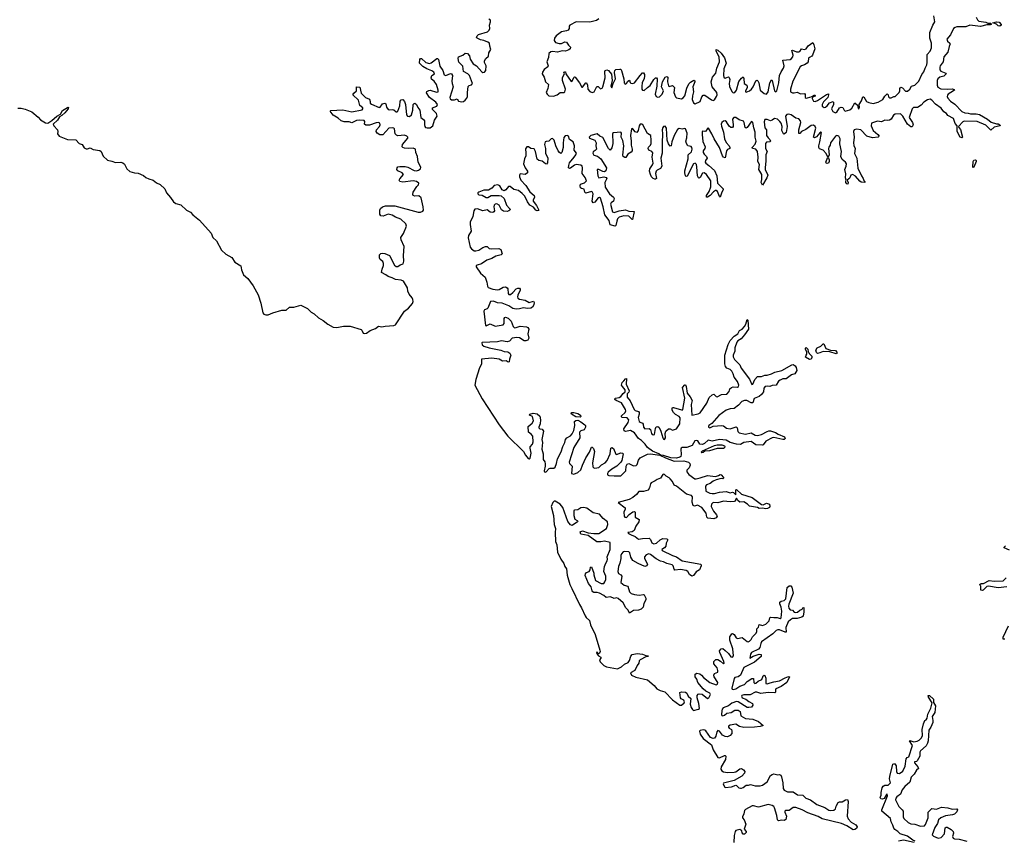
# Model space of a CAD drawing. Extents: x 2710666 to 2828562, y 857017 to 964538.
# Tile 77 of 138: x 2764137 to 2776290, y 883657 to 893783. Entities that reach past the tile are written whole.
import ezdxf

# ---------------------------------------------------------------- set-up
doc = ezdxf.new("R2010")
doc.units = 0

msp = doc.modelspace()

# ---------------------------------------------------------------- linework, layer by layer
at = {"layer": '0CON05XD'}
for points in [[(2771285, 893795), (2771255, 893772), (2771175, 893753), (2771005, 893755), (2770928, 893715), (2770919, 893705), (2770918, 893675), (2770906, 893655), (2770886, 893644), (2770825, 893632), (2770759, 893585), (2770737, 893555), (2770732, 893525), (2770752, 893502), (2770795, 893489), (2770825, 893491), (2770865, 893509), (2770885, 893508), (2770909, 893469), (2770936, 893445), (2770931, 893425), (2770915, 893411), (2770875, 893396), (2770832, 893398), (2770776, 893384), (2770715, 893392), (2770692, 893388), (2770667, 893365), (2770665, 893315), (2770644, 893265), (2770661, 893215), (2770655, 893203), (2770612, 893168), (2770591, 893135), (2770586, 893115), (2770609, 893075), (2770625, 893015), (2770666, 892985), (2770656, 892934), (2770636, 892885), (2770646, 892865), (2770669, 892845), (2770725, 892841), (2770772, 892858), (2770806, 892884), (2770855, 892885), (2770867, 892893), (2770874, 892925), (2770835, 893035), (2770838, 893072), (2770862, 893115), (2770854, 893135), (2770865, 893142), (2770875, 893142), (2770877, 893115), (2770945, 893022), (2770956, 893025), (2770975, 893070), (2770985, 893078), (2770995, 893076), (2771045, 893005), (2771075, 892949), (2771085, 892950), (2771125, 893004), (2771135, 893006), (2771147, 892977), (2771149, 892925), (2771175, 892896), (2771205, 892886), (2771228, 892892), (2771262, 892958), (2771275, 892960), (2771305, 892932), (2771325, 892939), (2771335, 892954), (2771364, 893065), (2771358, 893145), (2771364, 893156), (2771385, 893163), (2771406, 893156), (2771442, 893112), (2771451, 893035), (2771434, 892965), (2771445, 892942), (2771462, 892998), (2771489, 893055), (2771478, 893132), (2771483, 893157), (2771495, 893170), (2771545, 893172), (2771555, 893171), (2771565, 893155), (2771595, 893055), (2771600, 893005), (2771609, 892989), (2771625, 892996), (2771645, 893026), (2771665, 893039), (2771670, 893010), (2771680, 893000), (2771705, 892996), (2771725, 893005), (2771795, 893095), (2771825, 893126), (2771835, 893126), (2771849, 893109), (2771851, 893085), (2771845, 893056), (2771820, 893005), (2771814, 892965), (2771817, 892927), (2771825, 892914), (2771845, 892911), (2771885, 892945), (2771919, 892971), (2771965, 893047), (2771985, 893064), (2771997, 893065), (2772006, 893055), (2772001, 892965), (2771979, 892865), (2771995, 892835), (2772015, 892827), (2772035, 892831), (2772065, 892863), (2772083, 892905), (2772060, 892955), (2772070, 893015), (2772105, 893074), (2772125, 893084), (2772136, 893076), (2772131, 893015), (2772145, 892968), (2772155, 892958), (2772195, 892970), (2772218, 892948), (2772211, 892885), (2772233, 892833), (2772245, 892821), (2772305, 892808), (2772325, 892819), (2772348, 892845), (2772373, 892937), (2772395, 892991), (2772415, 893012), (2772458, 893038), (2772470, 893030), (2772472, 893015), (2772446, 892955), (2772452, 892895), (2772440, 892845), (2772438, 892798), (2772455, 892756), (2772475, 892744), (2772535, 892775), (2772558, 892832), (2772575, 892854), (2772595, 892853), (2772675, 892794), (2772695, 892787), (2772715, 892796), (2772739, 892835), (2772746, 892855), (2772741, 892885), (2772686, 892956), (2772673, 893015), (2772688, 893075), (2772728, 893125), (2772740, 893185), (2772775, 893265), (2772770, 893325), (2772734, 893395), (2772735, 893416), (2772755, 893407), (2772795, 893371), (2772835, 893314), (2772856, 893245), (2772827, 893175), (2772824, 893094), (2772830, 893075), (2772845, 893063), (2772885, 893077), (2772895, 893072), (2772903, 893045), (2772893, 892995), (2772898, 892958), (2772925, 892898), (2772945, 892880), (2772965, 892883), (2772984, 892915), (2773015, 893020), (2773045, 893063), (2773067, 893077), (2773077, 893057), (2773080, 892995), (2773112, 892975), (2773118, 892965), (2773116, 892944), (2773095, 892905), (2773095, 892892), (2773105, 892888), (2773145, 892905), (2773169, 892925), (2773190, 892955), (2773225, 893031), (2773238, 893038), (2773249, 893029), (2773260, 893005), (2773275, 892915), (2773325, 892873), (2773354, 892866), (2773377, 892893), (2773395, 893003), (2773415, 893040), (2773425, 893035), (2773455, 892905), (2773465, 892894), (2773475, 892896), (2773481, 892905), (2773506, 893005), (2773516, 893095), (2773535, 893139), (2773564, 893185), (2773572, 893215), (2773555, 893285), (2773645, 893293), (2773665, 893305), (2773681, 893325), (2773685, 893345), (2773668, 893405), (2773675, 893408), (2773725, 893387), (2773755, 893386), (2773767, 893393), (2773786, 893424), (2773825, 893417), (2773845, 893422), (2773869, 893461), (2773925, 893500), (2773941, 893475), (2773952, 893425), (2773924, 893345), (2773915, 893332), (2773885, 893318), (2773875, 893307), (2773870, 893265), (2773858, 893245), (2773825, 893225), (2773785, 893215), (2773769, 893201), (2773681, 893025), (2773650, 892925), (2773653, 892895), (2773675, 892880), (2773695, 892879), (2773735, 892890), (2773775, 892870), (2773825, 892871), (2773832, 892862), (2773834, 892825), (2773843, 892817), (2773907, 892833), (2773950, 892855), (2773957, 892847), (2773955, 892840), (2773921, 892829), (2773919, 892811), (2773935, 892779), (2773955, 892774), (2773986, 892785), (2774095, 892861), (2774119, 892869), (2774122, 892855), (2774112, 892825), (2774060, 892770), (2774043, 892735), (2774043, 892715), (2774065, 892698), (2774085, 892702), (2774105, 892719), (2774131, 892759), (2774176, 892776), (2774182, 892762), (2774181, 892735), (2774159, 892685), (2774175, 892652), (2774205, 892633), (2774225, 892644), (2774255, 892694), (2774275, 892706), (2774298, 892698), (2774313, 892665), (2774325, 892656), (2774385, 892672), (2774407, 892693), (2774445, 892757), (2774480, 892730), (2774485, 892688), (2774495, 892683), (2774502, 892705), (2774498, 892735), (2774528, 892782), (2774545, 892832), (2774555, 892832), (2774591, 892775), (2774620, 892760), (2774672, 892748), (2774734, 892766), (2774791, 892799), (2774815, 892839), (2774845, 892869), (2774858, 892858), (2774862, 892832), (2774875, 892818), (2774895, 892818), (2774925, 892834), (2774945, 892836), (2774992, 892885), (2775000, 892905), (2775000, 892935), (2775015, 892949), (2775035, 892942), (2775071, 892901), (2775095, 892900), (2775123, 892925), (2775145, 892964), (2775185, 892975), (2775234, 893026), (2775274, 893106), (2775299, 893141), (2775313, 893185), (2775334, 893225), (2775340, 893255), (2775340, 893355), (2775375, 893395), (2775391, 893435), (2775392, 893492), (2775370, 893555), (2775371, 893625), (2775410, 893715), (2775434, 893755), (2775422, 893832)], [(2775945, 893813), (2775960, 893780), (2775976, 893766), (2776063, 893753), (2776085, 893740), (2776125, 893740), (2776130, 893725), (2776115, 893718), (2776075, 893718), (2775995, 893701), (2775865, 893715), (2775815, 893695), (2775705, 893694), (2775682, 893688), (2775664, 893676), (2775626, 893595), (2775580, 893545), (2775588, 893518), (2775619, 893495), (2775623, 893485), (2775609, 893451), (2775595, 893381), (2775545, 893325), (2775535, 893264), (2775500, 893215), (2775494, 893196), (2775496, 893166), (2775508, 893148), (2775567, 893125), (2775572, 893115), (2775545, 893088), (2775495, 893073), (2775470, 893055), (2775463, 893035), (2775462, 892975), (2775470, 892950), (2775505, 892931), (2775585, 892925), (2775645, 892930), (2775671, 892921), (2775674, 892915), (2775664, 892905), (2775596, 892864), (2775588, 892852), (2775586, 892835), (2775595, 892815), (2775628, 892778), (2775679, 892739), (2775765, 892651), (2775805, 892635), (2775845, 892632), (2775875, 892621), (2775945, 892621), (2775985, 892614), (2776083, 892555), (2776129, 892519), (2776195, 892500), (2776215, 892500), (2776237, 892485), (2776240, 892475), (2776164, 892456), (2776125, 892422), (2776061, 892481), (2775955, 892528), (2775795, 892532), (2775777, 892523), (2775726, 892465), (2775727, 892455), (2775750, 892430), (2775776, 892335), (2775764, 892326), (2775745, 892332), (2775710, 892405), (2775710, 892475), (2775682, 892502), (2775664, 892565), (2775595, 892603), (2775575, 892626), (2775545, 892646), (2775510, 892690), (2775441, 892741), (2775395, 892792), (2775375, 892802), (2775344, 892795), (2775295, 892767), (2775263, 892727), (2775220, 892700), (2775171, 892699), (2775152, 892685), (2775115, 892575), (2775158, 892515), (2775164, 892485), (2775155, 892461), (2775135, 892462), (2775095, 892496), (2775037, 892595), (2775010, 892620), (2774945, 892619), (2774924, 892605), (2774895, 892554), (2774875, 892543), (2774851, 892541)], [(2768656, 890636), (2768603, 890665), (2768609, 890705), (2768628, 890752), (2768627, 890775), (2768619, 890799), (2768587, 890825), (2768576, 890845), (2768578, 890882), (2768593, 890897), (2768616, 890904), (2768645, 890899), (2768702, 890872), (2768765, 890755), (2768785, 890737), (2768805, 890739), (2768835, 890759), (2768870, 890770), (2768880, 890805), (2768875, 890875), (2768881, 890985), (2768844, 891065), (2768841, 891095), (2768875, 891145), (2768912, 891235), (2768902, 891265), (2768840, 891320), (2768775, 891347), (2768735, 891372), (2768685, 891382), (2768625, 891361), (2768594, 891364), (2768581, 891385), (2768581, 891435), (2768591, 891455), (2768616, 891475), (2768653, 891487), (2768767, 891487), (2769055, 891408), (2769085, 891407), (2769111, 891419), (2769119, 891435), (2769118, 891475), (2769094, 891584), (2769065, 891611), (2769014, 891604), (2768994, 891614), (2768988, 891625), (2768993, 891655), (2769037, 891723), (2769061, 891745), (2769064, 891765), (2769035, 891788), (2768995, 891795), (2768865, 891780), (2768827, 891785), (2768821, 891805), (2768829, 891821), (2768873, 891875), (2768859, 891895), (2768805, 891919), (2768790, 891935), (2768794, 891955), (2768805, 891968), (2768827, 891973), (2768895, 891973), (2768928, 891965), (2769007, 891923), (2769035, 891918), (2769059, 891925), (2769084, 891945), (2769087, 891965), (2769057, 892027), (2769048, 892095), (2769025, 892145), (2769024, 892185), (2768995, 892198), (2768935, 892193), (2768888, 892198), (2768866, 892205), (2768857, 892215), (2768860, 892245), (2768928, 892322), (2768927, 892335), (2768917, 892347), (2768885, 892360), (2768805, 892352), (2768787, 892357), (2768772, 892375), (2768763, 892435), (2768753, 892445), (2768735, 892450), (2768695, 892444), (2768618, 892362), (2768584, 892364), (2768550, 892385), (2768536, 892405), (2768541, 892425), (2768576, 892464), (2768585, 892485), (2768580, 892505), (2768565, 892515), (2768535, 892512), (2768455, 892483), (2768411, 892481), (2768393, 892493), (2768397, 892527), (2768389, 892539), (2768325, 892545), (2768295, 892540), (2768235, 892510), (2768205, 892522), (2768140, 892525), (2768105, 892534), (2768069, 892569), (2768004, 892604), (2767968, 892655), (2767977, 892663), (2768125, 892671), (2768235, 892648), (2768365, 892671), (2768374, 892685), (2768371, 892695), (2768335, 892725), (2768319, 892789), (2768250, 892855), (2768260, 892875), (2768295, 892905), (2768295, 892956), (2768335, 892951), (2768352, 892875), (2768405, 892822), (2768455, 892801), (2768464, 892776), (2768462, 892755), (2768479, 892739), (2768575, 892699), (2768586, 892704), (2768613, 892745), (2768645, 892754), (2768658, 892745), (2768666, 892705), (2768685, 892675), (2768705, 892670), (2768734, 892676), (2768755, 892672), (2768785, 892646), (2768795, 892646), (2768805, 892653), (2768830, 892720), (2768832, 892778), (2768845, 892795), (2768865, 892800), (2768885, 892775), (2768899, 892735), (2768910, 892610), (2768925, 892592), (2768950, 892590), (2768972, 892608), (2768988, 892665), (2768994, 892735), (2769005, 892750), (2769015, 892752), (2769035, 892736), (2769050, 892700), (2769076, 892666), (2769087, 892577), (2769122, 892552), (2769134, 892535), (2769132, 892485), (2769137, 892465), (2769145, 892455), (2769165, 892447), (2769205, 892451), (2769238, 892475), (2769255, 892545), (2769290, 892595), (2769282, 892625), (2769234, 892674), (2769233, 892695), (2769284, 892715), (2769292, 892735), (2769275, 892767), (2769195, 892825), (2769160, 892880), (2769163, 892897), (2769185, 892910), (2769205, 892912), (2769282, 892888), (2769301, 892895), (2769302, 892915), (2769280, 892985), (2769254, 893024), (2769221, 893051), (2769215, 893065), (2769225, 893093), (2769256, 893115), (2769250, 893135), (2769225, 893154), (2769162, 893175), (2769111, 893205), (2769072, 893245), (2769075, 893292), (2769085, 893304), (2769095, 893303), (2769151, 893255), (2769195, 893242), (2769215, 893250), (2769285, 893304), (2769295, 893304), (2769305, 893292), (2769322, 893212), (2769358, 893155), (2769378, 893105), (2769395, 893095), (2769455, 893118), (2769465, 893114), (2769479, 893095), (2769472, 893025), (2769475, 892995), (2769488, 892955), (2769444, 892824), (2769451, 892805), (2769465, 892796), (2769505, 892794), (2769535, 892808), (2769555, 892780), (2769595, 892771), (2769615, 892775), (2769635, 892790), (2769657, 892815), (2769666, 892834), (2769664, 892885), (2769671, 892959), (2769685, 892971), (2769715, 892980), (2769724, 892995), (2769690, 893095), (2769670, 893115), (2769616, 893145), (2769605, 893210), (2769558, 893258), (2769547, 893305), (2769553, 893325), (2769606, 893344), (2769635, 893370), (2769665, 893365), (2769688, 893338), (2769698, 893295), (2769735, 893237), (2769775, 893215), (2769839, 893139), (2769855, 893131), (2769875, 893135), (2769890, 893155), (2769894, 893215), (2769874, 893255), (2769874, 893275), (2769890, 893305), (2769924, 893335), (2769928, 893375), (2769954, 893415), (2769940, 893455), (2769936, 893495), (2769915, 893507), (2769865, 893527), (2769825, 893535), (2769784, 893554), (2769774, 893565), (2769783, 893585), (2769801, 893599), (2769909, 893635), (2769930, 893655), (2769938, 893675), (2769935, 893715), (2769947, 893755), (2769946, 893776), (2769929, 893789)], [(2776235, 893703), (2776215, 893707), (2776195, 893730), (2776150, 893745), (2776195, 893756), (2776225, 893752), (2776251, 893725), (2776252, 893715), (2776235, 893703)], [(2764115, 892690), (2764155, 892691), (2764205, 892680), (2764285, 892645), (2764365, 892580), (2764395, 892546), (2764455, 892511), (2764485, 892508), (2764532, 892538), (2764595, 892591), (2764642, 892618), (2764665, 892662), (2764725, 892701), (2764735, 892704), (2764739, 892699), (2764735, 892685), (2764694, 892635), (2764655, 892602), (2764627, 892583), (2764605, 892545), (2764551, 892495), (2764558, 892475), (2764605, 892425), (2764609, 892405), (2764605, 892375), (2764625, 892346), (2764725, 892303), (2764829, 892299), (2764870, 892255), (2764909, 892245), (2764934, 892204), (2764955, 892190), (2764975, 892189), (2765005, 892202), (2765045, 892182), (2765125, 892170), (2765142, 892155), (2765165, 892099), (2765221, 892051), (2765275, 892039), (2765320, 892020), (2765385, 892024), (2765409, 892019), (2765430, 892000), (2765459, 891945), (2765495, 891912), (2765555, 891892), (2765599, 891889), (2765665, 891860), (2765695, 891836), (2765730, 891820), (2765785, 891802), (2765825, 891771), (2765870, 891750), (2765927, 891697), (2765948, 891648), (2765999, 891589), (2766035, 891535), (2766065, 891517), (2766125, 891499), (2766197, 891435), (2766245, 891409), (2766274, 891374), (2766355, 891309), (2766501, 891151), (2766522, 891095), (2766564, 891055), (2766629, 890939), (2766681, 890891), (2766755, 890849), (2766792, 890792), (2766865, 890745), (2766876, 890696), (2766901, 890635), (2766951, 890591), (2767019, 890499), (2767079, 890389), (2767113, 890285), (2767139, 890165), (2767149, 890149), (2767175, 890141), (2767205, 890142), (2767263, 890167), (2767371, 890199), (2767425, 890198), (2767466, 890234), (2767519, 890235), (2767605, 890261), (2767689, 890219), (2767735, 890175), (2767772, 890152), (2767825, 890105), (2767882, 890072), (2767940, 890025), (2768005, 889989), (2768052, 889985), (2768135, 890001), (2768215, 890000), (2768351, 889961), (2768361, 889951), (2768375, 889916), (2768395, 889909), (2768419, 889915), (2768463, 889947), (2768527, 889973), (2768565, 890002), (2768605, 889994), (2768647, 890003), (2768755, 890009), (2768775, 890020), (2768886, 890185), (2768936, 890225), (2768985, 890281), (2768992, 890305), (2768989, 890329), (2768981, 890351), (2768945, 890395), (2768928, 890435), (2768925, 890475), (2768876, 890556), (2768845, 890569), (2768775, 890577), (2768735, 890599), (2768685, 890615), (2768656, 890636)], [(2774851, 892541), (2774815, 892542), (2774775, 892521), (2774725, 892530), (2774649, 892505), (2774647, 892475), (2774673, 892415), (2774731, 892365), (2774744, 892345), (2774735, 892332), (2774665, 892326), (2774595, 892345), (2774519, 892425), (2774465, 892434), (2774435, 892425), (2774428, 892405), (2774435, 892335), (2774427, 892265), (2774432, 892232), (2774451, 892195), (2774442, 892132), (2774468, 892075), (2774483, 891953), (2774529, 891855), (2774550, 891825), (2774558, 891798), (2774570, 891785), (2774570, 891775), (2774525, 891780), (2774505, 891790), (2774453, 891853), (2774425, 891870), (2774415, 891872), (2774397, 891863), (2774385, 891834), (2774371, 891819), (2774350, 891805), (2774364, 891775), (2774357, 891755), (2774345, 891759), (2774334, 891776), (2774334, 891795), (2774340, 891805), (2774330, 891830), (2774333, 891883), (2774320, 891935), (2774340, 891975), (2774343, 892005), (2774332, 892025), (2774289, 892059), (2774274, 892094), (2774280, 892155), (2774259, 892251), (2774263, 892315), (2774249, 892345), (2774225, 892355), (2774205, 892348), (2774145, 892265), (2774141, 892235), (2774125, 892212), (2774121, 892195), (2774128, 892115), (2774117, 892085), (2774128, 892055), (2774129, 892035), (2774119, 892015), (2774105, 892007), (2774095, 892008), (2774087, 892025), (2774112, 892085), (2774091, 892131), (2774055, 892175), (2774011, 892191), (2774001, 892205), (2774000, 892225), (2774015, 892275), (2774035, 892390), (2774025, 892394), (2774015, 892389), (2773972, 892338), (2773946, 892326), (2773934, 892334), (2773962, 892445), (2773957, 892467), (2773935, 892481), (2773905, 892479), (2773840, 892430), (2773788, 892402), (2773765, 892380), (2773755, 892380), (2773753, 892423), (2773778, 892515), (2773776, 892536), (2773755, 892558), (2773715, 892568), (2773658, 892608), (2773625, 892616), (2773605, 892612), (2773590, 892595), (2773609, 892465), (2773597, 892393), (2773575, 892372), (2773565, 892376), (2773545, 892415), (2773547, 892465), (2773534, 892505), (2773519, 892529), (2773489, 892555), (2773455, 892565), (2773425, 892542), (2773405, 892537), (2773365, 892553), (2773335, 892553), (2773327, 892525), (2773335, 892448), (2773354, 892424), (2773355, 892355), (2773375, 892325), (2773396, 892305), (2773404, 892285), (2773394, 892276), (2773355, 892273), (2773341, 892255), (2773343, 892195), (2773362, 892155), (2773345, 892115), (2773348, 892042), (2773337, 891955), (2773340, 891935), (2773370, 891865), (2773359, 891831), (2773305, 891740), (2773289, 891775), (2773298, 891812), (2773299, 891875), (2773261, 891935), (2773268, 891995), (2773247, 892035), (2773254, 892085), (2773242, 892155), (2773225, 892184), (2773184, 892194), (2773176, 892205), (2773215, 892246), (2773227, 892285), (2773213, 892335), (2773217, 892397), (2773198, 892448), (2773192, 892495), (2773185, 892516), (2773175, 892526), (2773165, 892522), (2773118, 892452), (2773105, 892446), (2773093, 892453), (2773080, 892515), (2773071, 892531), (2773016, 892546), (2772975, 892578), (2772953, 892577), (2772934, 892555), (2772945, 892485), (2772943, 892465), (2772935, 892454), (2772915, 892455), (2772895, 892470), (2772863, 892523), (2772845, 892535), (2772825, 892533), (2772804, 892515), (2772795, 892495), (2772798, 892468), (2772825, 892395), (2772835, 892315), (2772855, 892267), (2772894, 892225), (2772903, 892205), (2772902, 892195), (2772875, 892182), (2772861, 892165), (2772845, 892080), (2772825, 892086), (2772811, 892105), (2772776, 892205), (2772708, 892315), (2772681, 892375), (2772640, 892445), (2772635, 892448), (2772625, 892440), (2772605, 892407), (2772595, 892402), (2772565, 892406), (2772561, 892399), (2772560, 892365), (2772570, 892280), (2772599, 892215), (2772594, 892195), (2772574, 892166), (2772574, 892145), (2772584, 892124), (2772613, 892095), (2772623, 892075), (2772602, 892045), (2772597, 892025), (2772605, 892012), (2772645, 891985), (2772714, 891924), (2772740, 891855), (2772751, 891765), (2772820, 891695), (2772821, 891685), (2772803, 891657), (2772785, 891592), (2772775, 891600), (2772750, 891665), (2772735, 891677), (2772725, 891676), (2772701, 891659), (2772661, 891615), (2772625, 891592), (2772613, 891593), (2772615, 891613), (2772647, 891663), (2772669, 891721), (2772666, 891795), (2772615, 891874), (2772585, 891893), (2772565, 891889), (2772535, 891838), (2772525, 891829), (2772515, 891831), (2772503, 891855), (2772496, 891966), (2772490, 891995), (2772475, 892013), (2772455, 892005), (2772375, 891854), (2772365, 891849), (2772357, 891857), (2772345, 891895), (2772345, 891920), (2772390, 892065), (2772389, 892115), (2772428, 892152), (2772437, 892185), (2772435, 892205), (2772425, 892219), (2772385, 892226), (2772366, 892256), (2772359, 892285), (2772372, 892325), (2772377, 892385), (2772355, 892435), (2772345, 892439), (2772315, 892433), (2772275, 892442), (2772255, 892428), (2772216, 892355), (2772186, 892275), (2772177, 892225), (2772165, 892221), (2772145, 892251), (2772130, 892295), (2772122, 892445), (2772105, 892470), (2772085, 892467), (2772075, 892455), (2772067, 892425), (2772071, 892375), (2772065, 892265), (2772066, 892135), (2772052, 892075), (2772061, 891975), (2772045, 891946), (2772005, 891928), (2771995, 891914), (2771986, 891885), (2771996, 891824), (2771986, 891814), (2771976, 891814), (2771954, 891824), (2771936, 891845), (2771921, 891875), (2771912, 891915), (2771916, 891945), (2771949, 891991), (2771957, 892015), (2771945, 892085), (2771951, 892141), (2771940, 892155), (2771904, 892175), (2771893, 892195), (2771898, 892212), (2771923, 892237), (2771931, 892255), (2771933, 892297), (2771926, 892356), (2771888, 892378), (2771828, 892485), (2771815, 892494), (2771795, 892495), (2771782, 892475), (2771771, 892415), (2771755, 892393), (2771735, 892398), (2771705, 892437), (2771695, 892441), (2771689, 892435), (2771676, 892355), (2771684, 892284), (2771685, 892235), (2771698, 892185), (2771695, 892165), (2771685, 892150), (2771643, 892125), (2771617, 892083), (2771605, 892081), (2771586, 892095), (2771580, 892110), (2771595, 892225), (2771583, 892293), (2771559, 892335), (2771563, 892383), (2771555, 892395), (2771465, 892389), (2771455, 892380), (2771457, 892255), (2771445, 892201), (2771425, 892172), (2771405, 892196), (2771335, 892331), (2771296, 892345), (2771265, 892375), (2771185, 892353), (2771166, 892335), (2771170, 892320), (2771235, 892295), (2771254, 892265), (2771250, 892225), (2771256, 892185), (2771242, 892168), (2771215, 892153), (2771210, 892135), (2771225, 892112), (2771268, 892098), (2771309, 892065), (2771378, 891955), (2771373, 891917), (2771355, 891905), (2771335, 891909), (2771285, 891936), (2771266, 891934), (2771272, 891855), (2771285, 891833), (2771345, 891844), (2771375, 891837), (2771383, 891825), (2771358, 891775), (2771365, 891715), (2771416, 891636), (2771465, 891595), (2771473, 891575), (2771465, 891545), (2771438, 891522), (2771430, 891505), (2771452, 891412), (2771475, 891404), (2771537, 891425), (2771615, 891438), (2771655, 891422), (2771720, 891415), (2771701, 891319), (2771695, 891317), (2771655, 891361), (2771595, 891365), (2771535, 891345), (2771515, 891325), (2771508, 891298), (2771496, 891244), (2771486, 891234), (2771424, 891254), (2771414, 891305), (2771359, 891375), (2771338, 891475), (2771305, 891583), (2771295, 891591), (2771275, 891585), (2771235, 891533), (2771215, 891524), (2771203, 891545), (2771214, 891635), (2771205, 891661), (2771194, 891664), (2771124, 891644), (2771114, 891654), (2771104, 891694), (2771071, 891701), (2771060, 891710), (2771055, 891735), (2771058, 891755), (2771109, 891771), (2771131, 891795), (2771117, 891837), (2771081, 891885), (2771085, 891955), (2771078, 891978), (2771065, 891987), (2771005, 891997), (2770985, 891988), (2770935, 891950), (2770925, 891946), (2770912, 891955), (2770913, 891985), (2770925, 892019), (2770979, 892085), (2771003, 892115), (2771009, 892135), (2770979, 892175), (2770985, 892225), (2770968, 892278), (2770923, 892303), (2770910, 892345), (2770895, 892356), (2770869, 892351), (2770852, 892328), (2770844, 892265), (2770845, 892205), (2770828, 892145), (2770815, 892134), (2770799, 892145), (2770785, 892165), (2770754, 892225), (2770734, 892295), (2770715, 892319), (2770695, 892314), (2770667, 892283), (2770635, 892281), (2770623, 892275), (2770613, 892245), (2770625, 892195), (2770627, 892137), (2770656, 892075), (2770651, 892019), (2770639, 892001), (2770625, 892003), (2770585, 892038), (2770545, 892046), (2770525, 892061), (2770505, 892158), (2770485, 892188), (2770445, 892196), (2770416, 892216), (2770395, 892213), (2770382, 892188), (2770385, 892135), (2770383, 892105), (2770366, 892065), (2770357, 892005), (2770375, 891956), (2770403, 891915), (2770404, 891895), (2770375, 891873), (2770315, 891880), (2770304, 891865), (2770306, 891845), (2770323, 891805), (2770385, 891736), (2770435, 891659), (2770489, 891615), (2770493, 891595), (2770475, 891555), (2770476, 891545), (2770515, 891492), (2770543, 891435), (2770540, 891430), (2770525, 891426), (2770506, 891435), (2770478, 891468), (2770434, 891495), (2770404, 891535), (2770371, 891605), (2770340, 891640), (2770294, 891674), (2770235, 891689), (2770192, 891725), (2770169, 891725), (2770138, 891682), (2770115, 891671), (2770093, 891683), (2770063, 891733), (2770037, 891745), (2769995, 891737), (2769964, 891706)], [(2775905, 891958), (2775902, 891962), (2775904, 892035), (2775915, 892048), (2775935, 892053), (2775943, 892045), (2775943, 892035), (2775915, 891964), (2775905, 891958)], [(2769964, 891706), (2769925, 891678), (2769865, 891680), (2769805, 891656), (2769792, 891645), (2769793, 891633), (2769805, 891624), (2769845, 891618), (2769895, 891588), (2769915, 891591), (2769955, 891613), (2770055, 891613), (2770078, 891608), (2770116, 891575), (2770147, 891495), (2770184, 891455), (2770190, 891445), (2770187, 891435), (2770175, 891424), (2770153, 891417), (2770110, 891420), (2770085, 891438), (2770053, 891495), (2770025, 891510), (2770005, 891505), (2769995, 891494), (2769991, 891475), (2769997, 891425), (2769989, 891411), (2769975, 891403), (2769945, 891407), (2769905, 891438), (2769855, 891425), (2769789, 891449), (2769755, 891445), (2769741, 891425), (2769731, 891355), (2769698, 891285), (2769695, 891255), (2769708, 891175), (2769675, 891119), (2769671, 891091), (2769699, 890975), (2769715, 890955), (2769745, 890933), (2769765, 890931), (2769805, 890938), (2769855, 890974), (2769885, 890986), (2769905, 890983), (2769932, 890962), (2769955, 890955), (2770052, 890962), (2770075, 890946), (2770090, 890895), (2770080, 890880), (2770015, 890866), (2769965, 890835), (2769903, 890817), (2769838, 890772), (2769782, 890755), (2769772, 890745), (2769773, 890735), (2769826, 890655), (2769881, 890605), (2769904, 890545), (2769909, 890495), (2769920, 890480), (2769975, 890460), (2770035, 890449), (2770055, 890452), (2770105, 890484), (2770133, 890485), (2770152, 890475), (2770162, 890462), (2770166, 890406), (2770174, 890394), (2770195, 890392), (2770225, 890415), (2770265, 890461), (2770285, 890470), (2770305, 890469), (2770315, 890458), (2770314, 890445), (2770285, 890385), (2770281, 890365), (2770286, 890346), (2770306, 890336), (2770375, 890323), (2770425, 890295), (2770478, 890308), (2770487, 890295), (2770483, 890265), (2770466, 890235), (2770445, 890224), (2770405, 890220), (2770355, 890228), (2770305, 890215), (2770265, 890213), (2770225, 890220), (2770175, 890251), (2770094, 890284), (2770035, 890291), (2769985, 890310), (2769948, 890305), (2769917, 890223), (2769906, 890214), (2769875, 890204), (2769865, 890185), (2769885, 890010), (2769895, 890005), (2769945, 890029), (2770005, 890003), (2770103, 890017), (2770117, 890035), (2770117, 890095), (2770123, 890107), (2770135, 890111), (2770165, 890099), (2770202, 890065), (2770228, 889998), (2770243, 889983), (2770265, 889985), (2770315, 890002), (2770394, 889995), (2770409, 889985), (2770420, 889965), (2770409, 889905), (2770422, 889855), (2770410, 889830), (2770385, 889821), (2770365, 889822), (2770305, 889856), (2770275, 889863), (2770215, 889855), (2770182, 889818), (2770155, 889808), (2770085, 889822), (2770035, 889810), (2769845, 889802), (2769840, 889795), (2769845, 889770), (2769865, 889756), (2769933, 889733), (2770075, 889705), (2770115, 889690), (2770164, 889684), (2770188, 889668), (2770199, 889645), (2770181, 889595), (2770180, 889560), (2770165, 889558), (2770143, 889573), (2770095, 889569), (2770054, 889594), (2769966, 889606), (2769836, 889595), (2769836, 889534), (2769812, 889488), (2769765, 889345), (2769754, 889275), (2769845, 889105), (2770054, 888784), (2770164, 888644), (2770354, 888455), (2770382, 888408), (2770415, 888368), (2770425, 888365), (2770436, 888374), (2770452, 888435), (2770436, 888495), (2770437, 888513), (2770465, 888546), (2770476, 888575), (2770469, 888645), (2770450, 888670), (2770416, 888695), (2770412, 888765), (2770464, 888805), (2770477, 888835), (2770466, 888885), (2770430, 888905), (2770432, 888915), (2770475, 888930), (2770525, 888919), (2770555, 888889), (2770567, 888847), (2770562, 888795), (2770544, 888755), (2770544, 888745), (2770555, 888734), (2770585, 888730), (2770603, 888705), (2770583, 888605), (2770589, 888565), (2770583, 888485), (2770597, 888425), (2770598, 888358), (2770617, 888327), (2770622, 888302), (2770622, 888275), (2770610, 888215), (2770615, 888203), (2770625, 888199), (2770635, 888203), (2770671, 888245), (2770685, 888251), (2770729, 888251), (2770747, 888263), (2770764, 888305), (2770775, 888365), (2770820, 888450), (2770840, 888515), (2770866, 888565), (2770875, 888605), (2770891, 888625), (2770935, 888647), (2770957, 888673), (2770978, 888715), (2770990, 888775), (2770985, 888825), (2771001, 888839), (2771025, 888841), (2771065, 888821), (2771114, 888785), (2771120, 888775), (2771119, 888755), (2771106, 888724), (2771065, 888712), (2771047, 888695), (2771051, 888625), (2770977, 888505), (2770918, 888325), (2770923, 888305), (2770956, 888275), (2770949, 888185), (2770975, 888175), (2771024, 888196), (2771062, 888228), (2771082, 888288), (2771124, 888375), (2771168, 888445), (2771195, 888509), (2771205, 888507), (2771220, 888490), (2771233, 888455), (2771206, 888315), (2771213, 888265), (2771223, 888253), (2771235, 888251), (2771285, 888259), (2771318, 888292), (2771363, 888315), (2771390, 888345), (2771424, 888425), (2771434, 888496), (2771445, 888506), (2771465, 888494), (2771495, 888421), (2771505, 888418), (2771555, 888440), (2771577, 888435), (2771587, 888425), (2771568, 888345), (2771556, 888324), (2771507, 888273), (2771444, 888236), (2771401, 888199), (2771393, 888185), (2771394, 888165), (2771408, 888158), (2771475, 888155), (2771555, 888155), (2771617, 888215), (2771622, 888275), (2771635, 888299), (2771655, 888306), (2771715, 888278), (2771745, 888281), (2771760, 888295), (2771775, 888347), (2771795, 888378), (2771885, 888420), (2771925, 888428), (2772038, 888408), (2772109, 888375), (2772215, 888337), (2772335, 888338), (2772393, 888325), (2772410, 888305), (2772411, 888285), (2772402, 888255), (2772373, 888225), (2772371, 888205), (2772395, 888171), (2772469, 888119), (2772485, 888117), (2772535, 888130), (2772625, 888160), (2772725, 888147), (2772763, 888157), (2772785, 888170), (2772795, 888167), (2772824, 888135), (2772826, 888124), (2772815, 888117), (2772795, 888121), (2772735, 888105), (2772695, 888089), (2772659, 888061), (2772615, 888044), (2772603, 888027), (2772605, 887964), (2772655, 887942), (2772685, 887936), (2772715, 887938), (2772775, 887955), (2772855, 887960), (2772905, 887943), (2772935, 887954), (2772949, 887949), (2772975, 887920), (2772978, 887982), (2772985, 887986), (2773048, 887928), (2773177, 887887), (2773295, 887801), (2773315, 887798), (2773356, 887816), (2773392, 887805), (2773396, 887776), (2773391, 887765), (2773369, 887751), (2773345, 887747), (2773305, 887755), (2773265, 887752), (2773245, 887762), (2773145, 887780), (2773121, 887805), (2773075, 887833), (2773025, 887828), (2773000, 887850), (2772985, 887879), (2772975, 887868), (2772968, 887842), (2772955, 887836), (2772905, 887833), (2772825, 887842), (2772755, 887822), (2772695, 887825), (2772674, 887805), (2772671, 887775), (2772699, 887719), (2772738, 887675), (2772744, 887655), (2772732, 887638), (2772705, 887624), (2772631, 887631), (2772619, 887645), (2772612, 887695), (2772556, 887765), (2772505, 887791), (2772465, 887781), (2772450, 887790), (2772438, 887828), (2772440, 887895), (2772430, 887910), (2772368, 887928), (2772245, 888029), (2772215, 888038), (2772195, 888085), (2772167, 888117), (2772152, 888132), (2772115, 888149), (2772095, 888172), (2772085, 888177), (2772075, 888171), (2772046, 888124), (2772005, 888110), (2771979, 888091), (2771932, 888068), (2771922, 888055), (2771911, 888005), (2771893, 887977), (2771835, 887962), (2771779, 887961), (2771752, 887925), (2771705, 887888), (2771659, 887861), (2771524, 887826), (2771609, 887759), (2771611, 887745), (2771595, 887705), (2771599, 887655), (2771605, 887645), (2771625, 887642), (2771661, 887679), (2771705, 887711), (2771725, 887715), (2771734, 887705), (2771734, 887645), (2771783, 887615), (2771781, 887585), (2771742, 887535), (2771721, 887479), (2771695, 887465), (2771644, 887455), (2771650, 887445), (2771684, 887425), (2771735, 887404), (2771775, 887372), (2771825, 887381), (2771905, 887384), (2771925, 887369), (2771938, 887328), (2771965, 887317), (2771996, 887324), (2772044, 887365), (2772075, 887380), (2772125, 887379), (2772138, 887365), (2772117, 887325), (2772114, 887285), (2772096, 887265), (2772064, 887245), (2772065, 887234), (2772195, 887172), (2772245, 887157), (2772315, 887106), (2772545, 887063), (2772550, 887045), (2772526, 886995), (2772485, 886971), (2772455, 886924), (2772435, 886916), (2772405, 886936), (2772382, 886975), (2772365, 886988), (2772295, 887000), (2772225, 886990), (2772214, 887004), (2772203, 887043), (2772191, 887055), (2772126, 887074), (2772085, 887093), (2772045, 887100), (2771991, 887131), (2771925, 887185), (2771902, 887192), (2771871, 887179), (2771851, 887155), (2771851, 887135), (2771886, 887064), (2771878, 887042), (2771855, 887036), (2771771, 887071), (2771705, 887108), (2771679, 887149), (2771666, 887205), (2771656, 887216), (2771605, 887222), (2771585, 887215), (2771565, 887191), (2771557, 887173), (2771557, 887135), (2771544, 887075), (2771526, 887034), (2771521, 886975), (2771529, 886949), (2771555, 886934), (2771571, 886915), (2771558, 886838), (2771598, 886805), (2771644, 886794), (2771665, 886724), (2771685, 886703), (2771725, 886690), (2771785, 886683), (2771835, 886690), (2771846, 886686), (2771866, 886645), (2771867, 886625), (2771841, 886581)], [(2772245, 888374), (2772175, 888375), (2772082, 888405), (2772048, 888408), (2772026, 888425), (2771949, 888459), (2771885, 888506), (2771858, 888545), (2771810, 888590), (2771774, 888615), (2771725, 888685), (2771675, 888713), (2771615, 888701), (2771599, 888709), (2771594, 888735), (2771648, 888812), (2771654, 888845), (2771635, 888869), (2771575, 888876), (2771564, 888884), (2771564, 888894), (2771612, 888938), (2771618, 888955), (2771616, 888975), (2771565, 889055), (2771499, 889085), (2771484, 889095), (2771482, 889105), (2771493, 889115), (2771535, 889120), (2771558, 889132), (2771585, 889171), (2771609, 889191), (2771609, 889215), (2771576, 889255), (2771567, 889275), (2771572, 889305), (2771595, 889325), (2771615, 889352), (2771627, 889355), (2771623, 889285), (2771659, 889205), (2771655, 889189), (2771636, 889165), (2771636, 889125), (2771670, 889080), (2771722, 888972), (2771735, 888961), (2771775, 888948), (2771785, 888935), (2771785, 888915), (2771770, 888875), (2771785, 888826), (2771795, 888815), (2771826, 888805), (2771833, 888793), (2771838, 888755), (2771855, 888736), (2771905, 888739), (2771925, 888728), (2771936, 888675), (2771945, 888665), (2771955, 888660), (2771971, 888665), (2771983, 888737), (2771995, 888759), (2772015, 888764), (2772030, 888750), (2772052, 888705), (2772075, 888622), (2772085, 888607), (2772095, 888604), (2772108, 888625), (2772102, 888675), (2772114, 888706), (2772145, 888735), (2772165, 888735), (2772195, 888720), (2772246, 888734), (2772284, 888795), (2772289, 888869), (2772277, 888887), (2772232, 888912), (2772206, 888935), (2772192, 888965), (2772190, 888990), (2772193, 888997), (2772205, 888998), (2772305, 888968), (2772315, 888967), (2772322, 888975), (2772347, 889115), (2772316, 889244), (2772345, 889276), (2772356, 889276), (2772364, 889255), (2772374, 889174), (2772411, 889131), (2772436, 889085), (2772425, 889035), (2772435, 888902), (2772511, 888919), (2772537, 888933), (2772617, 889053), (2772649, 889121), (2772685, 889155), (2772705, 889161), (2772732, 889132), (2772745, 889130), (2772800, 889160), (2772865, 889162), (2772894, 889194), (2772903, 889227), (2772921, 889245), (2772945, 889252), (2772995, 889250), (2773011, 889259), (2773015, 889275), (2772997, 889317), (2772954, 889374), (2772943, 889415), (2772926, 889446), (2772905, 889465), (2772864, 889485), (2772847, 889505), (2772840, 889535), (2772841, 889645), (2772883, 889775), (2772907, 889823), (2772955, 889880), (2773002, 889908), (2773020, 889950), (2773055, 889965), (2773084, 889996), (2773101, 890025), (2773115, 890082), (2773126, 890075), (2773131, 889965), (2773085, 889893), (2773041, 889845), (2772999, 889821), (2772987, 889803), (2772966, 889735), (2772962, 889695), (2772942, 889645), (2772942, 889622), (2772959, 889589), (2773025, 889525), (2773043, 889483), (2773145, 889349), (2773175, 889281), (2773185, 889286), (2773211, 889345), (2773245, 889380), (2773295, 889380), (2773335, 889395), (2773365, 889396), (2773415, 889412), (2773456, 889435), (2773545, 889456), (2773666, 889526), (2773685, 889528), (2773710, 889510), (2773721, 889491), (2773728, 889455), (2773705, 889415), (2773665, 889400), (2773597, 889353), (2773555, 889350), (2773524, 889336), (2773505, 889321), (2773475, 889275), (2773425, 889269), (2773395, 889257), (2773365, 889263), (2773337, 889255), (2773324, 889236), (2773317, 889193), (2773295, 889157), (2773265, 889132), (2773202, 889108), (2773185, 889054), (2773165, 889056), (2773114, 889085), (2773085, 889085), (2773050, 889070), (2773011, 889025), (2772955, 888985), (2772905, 888980), (2772857, 888963), (2772765, 888900), (2772679, 888801), (2772645, 888774), (2772638, 888765), (2772639, 888755), (2772655, 888746), (2772695, 888768), (2772805, 888777), (2772825, 888770), (2772862, 888742), (2772905, 888734), (2772981, 888761), (2772994, 888745), (2773001, 888701), (2773017, 888687), (2773095, 888670), (2773165, 888685), (2773215, 888658), (2773245, 888652), (2773295, 888663), (2773365, 888702), (2773385, 888711), (2773405, 888712), (2773465, 888691), (2773499, 888669), (2773578, 888635), (2773586, 888615), (2773575, 888605), (2773555, 888602), (2773447, 888627), (2773423, 888625), (2773347, 888583), (2773315, 888536), (2773307, 888533), (2773225, 888538), (2773165, 888579), (2773075, 888565), (2773035, 888543), (2772985, 888546), (2772905, 888564), (2772855, 888595), (2772775, 888603), (2772685, 888584), (2772634, 888596), (2772588, 888552), (2772565, 888542), (2772534, 888544), (2772506, 888585), (2772485, 888591), (2772472, 888585), (2772439, 888531), (2772372, 888505), (2772315, 888505), (2772302, 888498), (2772297, 888483), (2772303, 888417), (2772299, 888395), (2772285, 888383), (2772245, 888374)], [(2774215, 889659), (2774135, 889683), (2774055, 889689), (2774015, 889671), (2773986, 889666), (2773972, 889675), (2773963, 889705), (2773979, 889735), (2774027, 889753), (2774055, 889782), (2774062, 889782), (2774087, 889727), (2774145, 889706), (2774205, 889700), (2774225, 889680), (2774225, 889663), (2774215, 889659)], [(2773885, 889589), (2773838, 889618), (2773844, 889645), (2773853, 889657), (2773852, 889685), (2773836, 889715), (2773838, 889732), (2773843, 889737), (2773865, 889718), (2773870, 889685), (2773878, 889678), (2773880, 889665), (2773915, 889630), (2773916, 889615), (2773905, 889594), (2773885, 889589)], [(2771055, 888880), (2771001, 888881), (2770949, 888915), (2770943, 888925), (2770954, 888936), (2770975, 888938), (2771025, 888924), (2771058, 888905), (2771062, 888888), (2771055, 888880)], [(2772557, 888437), (2772549, 888445), (2772564, 888465), (2772713, 888527), (2772745, 888536), (2772805, 888537), (2772835, 888526), (2772840, 888515), (2772835, 888500), (2772825, 888492), (2772745, 888492), (2772653, 888463), (2772595, 888459), (2772575, 888441), (2772557, 888437)], [(2771841, 886581), (2771833, 886535), (2771809, 886511), (2771775, 886499), (2771715, 886491), (2771665, 886460), (2771646, 886495), (2771619, 886525), (2771585, 886588), (2771525, 886641), (2771505, 886648), (2771475, 886642), (2771431, 886661), (2771375, 886652), (2771345, 886679), (2771295, 886707), (2771265, 886714), (2771225, 886714), (2771213, 886723), (2771204, 886735), (2771192, 886785), (2771158, 886828), (2771118, 886925), (2771119, 886945), (2771135, 886960), (2771166, 886974), (2771178, 886995), (2771183, 887027), (2771195, 887030), (2771223, 886955), (2771224, 886935), (2771246, 886865), (2771316, 886826), (2771345, 886828), (2771361, 886845), (2771373, 886877), (2771371, 886915), (2771349, 886975), (2771357, 887035), (2771370, 887075), (2771390, 887105), (2771391, 887125), (2771388, 887155), (2771425, 887245), (2771425, 887330), (2771355, 887349), (2771311, 887339), (2771259, 887339), (2771155, 887417), (2771065, 887434), (2771053, 887465), (2771085, 887477), (2771152, 887452), (2771225, 887442), (2771285, 887445), (2771381, 887505), (2771398, 887555), (2771392, 887585), (2771338, 887628), (2771295, 887680), (2771215, 887697), (2771137, 887757), (2771095, 887765), (2771065, 887760), (2771025, 887735), (2770985, 887732), (2770976, 887725), (2770976, 887665), (2770988, 887618), (2771019, 887605), (2771027, 887595), (2771023, 887585), (2770958, 887542), (2770935, 887548), (2770903, 887593), (2770839, 887765), (2770807, 887805), (2770745, 887840), (2770735, 887840), (2770718, 887825), (2770696, 887775), (2770727, 887665), (2770733, 887555), (2770749, 887505), (2770745, 887455), (2770751, 887345), (2770765, 887305), (2770777, 887213), (2770815, 887125), (2770852, 887072), (2770867, 887035), (2770888, 887005), (2770893, 886927), (2770928, 886815), (2770950, 886765), (2771047, 886565), (2771073, 886525), (2771115, 886425), (2771128, 886405), (2771169, 886369), (2771184, 886314), (2771238, 886198), (2771299, 886005), (2771301, 885985), (2771295, 885965), (2771278, 885958), (2771272, 885962), (2771265, 885984), (2771258, 885975), (2771264, 885955), (2771280, 885935), (2771308, 885915), (2771308, 885905), (2771292, 885885), (2771300, 885860), (2771349, 885815), (2771379, 885799), (2771515, 885774), (2771565, 885797), (2771601, 885829), (2771647, 885853), (2771664, 885875), (2771681, 885929), (2771695, 885949), (2771759, 885961), (2771825, 885956), (2771865, 885937), (2771900, 885935), (2771890, 885925), (2771865, 885922), (2771794, 885885), (2771785, 885872), (2771780, 885845), (2771757, 885815), (2771728, 885752), (2771678, 885725), (2771690, 885695), (2771742, 885672), (2771887, 885637), (2771968, 885568), (2772002, 885525), (2772044, 885505), (2772099, 885489), (2772195, 885391), (2772285, 885324), (2772305, 885325), (2772338, 885352), (2772343, 885365), (2772336, 885386), (2772303, 885403), (2772294, 885415), (2772285, 885480), (2772305, 885490), (2772355, 885484), (2772371, 885471), (2772389, 885435), (2772419, 885405), (2772413, 885335), (2772427, 885297), (2772440, 885270), (2772455, 885260), (2772516, 885274), (2772526, 885284), (2772518, 885345), (2772500, 885415), (2772500, 885445), (2772511, 885459), (2772525, 885465), (2772560, 885460), (2772625, 885406), (2772645, 885417), (2772664, 885455), (2772655, 885473), (2772607, 885497), (2772575, 885525), (2772508, 885605), (2772494, 885645), (2772474, 885675), (2772474, 885706), (2772495, 885718), (2772532, 885712), (2772554, 885695), (2772576, 885666), (2772655, 885605), (2772735, 885577), (2772748, 885585), (2772754, 885605), (2772710, 885675), (2772705, 885695), (2772715, 885715), (2772755, 885732), (2772756, 885754), (2772745, 885787), (2772706, 885835), (2772703, 885865), (2772731, 885889), (2772755, 885888), (2772789, 885869), (2772825, 885834), (2772834, 885845), (2772828, 885862), (2772779, 885975), (2772776, 885995), (2772795, 886021), (2772815, 886022), (2772845, 886000), (2772885, 885964), (2772915, 885921), (2772935, 885916), (2772948, 885932), (2772939, 886019), (2772901, 886125), (2772902, 886168), (2772925, 886206), (2772935, 886210), (2772955, 886196), (2772981, 886155), (2772995, 886146), (2773055, 886158), (2773115, 886110), (2773127, 886107), (2773145, 886114), (2773165, 886135), (2773183, 886167), (2773227, 886215), (2773235, 886235), (2773236, 886265), (2773255, 886288), (2773265, 886320), (2773305, 886309), (2773345, 886325), (2773388, 886365), (2773396, 886404), (2773405, 886412), (2773445, 886406), (2773485, 886408), (2773525, 886394), (2773535, 886401), (2773543, 886485), (2773536, 886536), (2773519, 886575), (2773521, 886595), (2773535, 886608), (2773575, 886617), (2773594, 886635), (2773612, 886775), (2773635, 886799), (2773655, 886797), (2773669, 886779), (2773686, 886705), (2773629, 886571), (2773625, 886545), (2773630, 886520), (2773645, 886501), (2773675, 886498), (2773695, 886473), (2773715, 886467), (2773736, 886474), (2773765, 886499), (2773795, 886510), (2773802, 886525), (2773815, 886530), (2773816, 886476), (2773808, 886422), (2773791, 886409), (2773732, 886395), (2773675, 886395), (2773651, 886379), (2773623, 886355), (2773592, 886285), (2773598, 886225), (2773585, 886224), (2773515, 886255), (2773495, 886255), (2773475, 886248), (2773434, 886205), (2773295, 886105), (2773284, 886086), (2773272, 886038), (2773255, 886016), (2773171, 885975), (2773158, 885955), (2773151, 885905), (2773192, 885928), (2773265, 885956), (2773291, 885951), (2773289, 885925), (2773206, 885854), (2773075, 885789), (2773034, 885695), (2773006, 885674), (2772965, 885667), (2772956, 885655), (2772928, 885535), (2772933, 885523), (2772945, 885517), (2772975, 885525), (2773025, 885560), (2773085, 885581), (2773115, 885615), (2773175, 885654), (2773195, 885653), (2773199, 885605), (2773212, 885592), (2773223, 885595), (2773251, 885619), (2773299, 885641), (2773314, 885685), (2773325, 885693), (2773335, 885692), (2773346, 885656), (2773345, 885592), (2773365, 885586), (2773399, 885599), (2773445, 885613), (2773516, 885624), (2773585, 885662), (2773627, 885677), (2773640, 885675), (2773606, 885604), (2773536, 885554), (2773469, 885525), (2773464, 885515), (2773467, 885485), (2773456, 885475), (2773375, 885481), (2773285, 885467), (2773235, 885484), (2773215, 885485), (2773155, 885453), (2773075, 885454), (2773051, 885445), (2773047, 885435), (2773055, 885417), (2773100, 885400), (2773135, 885371), (2773181, 885345), (2773188, 885325), (2773168, 885302), (2773136, 885294), (2773115, 885297), (2773005, 885366), (2772985, 885369), (2772929, 885351), (2772885, 885316), (2772820, 885290), (2772809, 885275), (2772805, 885255), (2772799, 885209), (2772805, 885197), (2772815, 885193), (2772835, 885200), (2772865, 885227), (2772917, 885233), (2772965, 885262), (2773005, 885263), (2773029, 885245), (2773040, 885195), (2773065, 885177), (2773095, 885162), (2773185, 885151), (2773255, 885125), (2773313, 885075), (2773275, 885063), (2773205, 885053), (2773075, 885051), (2773023, 885063), (2772975, 885090), (2772905, 885077), (2772885, 885066), (2772885, 885055), (2772895, 885039), (2772921, 885025), (2772929, 885005), (2772925, 884975), (2772905, 884949), (2772875, 884935), (2772845, 884936), (2772813, 884953), (2772775, 885003), (2772755, 885011), (2772740, 884995), (2772729, 884941), (2772711, 884919), (2772695, 884913), (2772664, 884924), (2772606, 885006), (2772595, 885016), (2772575, 885021), (2772536, 885014), (2772526, 885004), (2772535, 884968), (2772575, 884915), (2772674, 884834), (2772698, 884775), (2772755, 884680), (2772775, 884674), (2772835, 884704), (2772845, 884704), (2772854, 884695), (2772848, 884655), (2772795, 884565), (2772792, 884535), (2772803, 884513), (2772825, 884501), (2772875, 884495), (2772955, 884498), (2772976, 884504), (2773025, 884539), (2773045, 884543), (2773073, 884525), (2773086, 884505), (2773085, 884485), (2773052, 884448), (2772955, 884396), (2772826, 884364), (2772820, 884355), (2772835, 884317), (2772845, 884310), (2772923, 884317), (2772975, 884339), (2772986, 884335), (2773015, 884306), (2773035, 884299), (2773045, 884301), (2773065, 884308), (2773103, 884337), (2773132, 884338), (2773157, 884347), (2773215, 884331), (2773275, 884329), (2773305, 884338), (2773365, 884380), (2773405, 884455), (2773425, 884471), (2773445, 884479), (2773494, 884466), (2773515, 884469), (2773530, 884460), (2773540, 884440), (2773558, 884365), (2773560, 884295), (2773575, 884274), (2773615, 884254), (2773685, 884256), (2773737, 884217), (2773803, 884213), (2773839, 884179), (2773896, 884156), (2773977, 884097), (2774075, 884062), (2774125, 884030), (2774146, 884024), (2774185, 884027), (2774207, 884045), (2774215, 884080), (2774240, 884125), (2774255, 884132), (2774289, 884131), (2774330, 884155), (2774355, 884160), (2774362, 884135), (2774351, 883955), (2774364, 883924), (2774400, 883880), (2774456, 883846), (2774472, 883825), (2774466, 883804), (2774445, 883790), (2774425, 883788), (2774346, 883836), (2774280, 883865), (2774044, 883924), (2773992, 883952), (2773865, 883996), (2773795, 884035), (2773715, 884060), (2773685, 884060), (2773635, 884026), (2773592, 884025), (2773583, 884015), (2773583, 884005), (2773603, 883955), (2773592, 883915), (2773575, 883902), (2773545, 883907), (2773505, 883898), (2773490, 883910), (2773483, 883965), (2773455, 884059), (2773445, 884076), (2773425, 884088), (2773375, 884099), (2773255, 884067), (2773195, 884082), (2773178, 884082), (2773097, 884037)], [(2776355, 887238), (2776290, 887265), (2776290, 887275), (2776305, 887290)], [(2776323, 886785), (2776215, 886772), (2776095, 886792), (2776073, 886787), (2776030, 886745), (2776015, 886740), (2776000, 886745), (2776000, 886795), (2775992, 886802), (2775990, 886815), (2776003, 886827), (2776035, 886828), (2776105, 886864), (2776165, 886854), (2776275, 886860), (2776315, 886896)], [(2776295, 886140), (2776275, 886140), (2776278, 886165), (2776342, 886305)], [(2775192, 883645), (2775160, 883660), (2775095, 883710), (2775006, 883736), (2774975, 883766), (2774939, 883789), (2774925, 883805), (2774915, 883845), (2774892, 883885), (2774885, 883926), (2774780, 884015), (2774779, 884035), (2774847, 884205), (2774845, 884230), (2774835, 884223), (2774807, 884173), (2774785, 884163), (2774768, 884168), (2774760, 884185), (2774770, 884215), (2774770, 884245), (2774783, 884305), (2774795, 884324), (2774814, 884336), (2774855, 884338), (2774885, 884365), (2774875, 884415), (2774876, 884445), (2774915, 884598), (2774935, 884603), (2774957, 884577), (2774960, 884505), (2774969, 884485), (2774995, 884483), (2775039, 884511), (2775067, 884573), (2775078, 884662), (2775090, 884680), (2775112, 884688), (2775156, 884825), (2775120, 884885), (2775125, 884890), (2775174, 884874), (2775215, 884879), (2775239, 884891), (2775267, 884923), (2775279, 884951), (2775278, 885025), (2775294, 885096), (2775310, 885135), (2775325, 885142), (2775340, 885165), (2775346, 885215), (2775384, 885286), (2775398, 885355), (2775353, 885425), (2775352, 885445), (2775365, 885443), (2775415, 885400), (2775418, 885358), (2775443, 885315), (2775431, 885235), (2775399, 885185), (2775410, 885135), (2775408, 885112), (2775382, 885055), (2775357, 885015), (2775351, 884885), (2775343, 884855), (2775325, 884823), (2775257, 884763), (2775249, 884745), (2775246, 884695), (2775215, 884638), (2775205, 884628), (2775182, 884625), (2775180, 884615), (2775224, 884565), (2775231, 884545), (2775205, 884524), (2775178, 884472), (2775141, 884435), (2775125, 884375), (2775061, 884319), (2775029, 884281), (2775007, 884225), (2774965, 884195), (2774951, 884175), (2774948, 884155), (2774988, 884075), (2775031, 884035), (2775042, 884015), (2775041, 883945), (2775050, 883925), (2775104, 883875), (2775135, 883859), (2775185, 883855), (2775255, 883832), (2775305, 883837), (2775319, 883851), (2775352, 883935), (2775351, 884005), (2775395, 884050), (2775455, 884042), (2775515, 884068), (2775595, 884058), (2775645, 884043), (2775706, 884046), (2775711, 884035), (2775705, 884007), (2775675, 883978), (2775650, 883970), (2775565, 883961), (2775505, 883936), (2775480, 883910), (2775467, 883863), (2775434, 883814), (2775400, 883725), (2775415, 883709), (2775475, 883684), (2775510, 883690), (2775551, 883735), (2775561, 883809), (2775572, 883818), (2775585, 883819), (2775635, 883792), (2775658, 883765), (2775664, 883745), (2775651, 883705), (2775658, 883685), (2775676, 883677), (2775735, 883671), (2775828, 883645)], [(2773097, 884037), (2773082, 884025), (2773076, 883985), (2773057, 883945), (2773058, 883935), (2773081, 883911), (2773101, 883855), (2773080, 883795), (2773103, 883765), (2773104, 883755), (2773085, 883733), (2773065, 883733), (2773055, 883750), (2773051, 883775), (2773025, 883791), (2772975, 883776), (2772968, 883765), (2772955, 883715), (2772950, 883630)], [(2774985, 883652), (2775045, 883662), (2775176, 883634)]]:
    msp.add_lwpolyline(points, dxfattribs=at)

doc.saveas('drawing.dxf')
